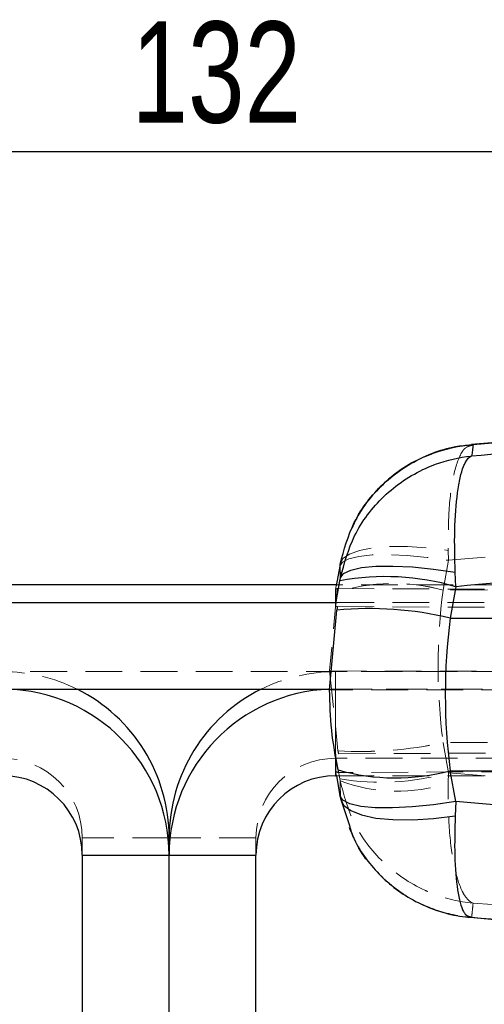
# Model space of a CAD drawing. Header units: millimetres. Extents: x 19 to 411, y 18 to 285.
# Tile 51 of 58: x 340 to 356, y 250 to 284. Entities that reach past the tile are written whole.
import ezdxf

# ---------------------------------------------------------------- set-up
doc = ezdxf.new("R2010")
doc.units = ezdxf.units.MM
doc.linetypes.add('HIDDEN', pattern=[1.905, 1.27, -0.635])
doc.layers.add('FORMATO', color=179, linetype='Continuous')
doc.styles.add('SLDTEXTSTYLE0', font='TXT', dxfattribs={"width": 0.75})
doc.dimstyles.new('SLDDIMSTYLE1', dxfattribs={"dimtxt": 3.5, "dimasz": 3.302, "dimexe": 0, "dimexo": 0.0625, "dimgap": 0.875, "dimtad": 1, "dimdec": 0, "dimrnd": 1e-09, "dimzin": 12, "dimdsep": 46, "dimtxsty": 'SLDTEXTSTYLE0', "dimsah": 1, "dimcen": 0.09, "dimadec": 0, "dimazin": 3, "dimtfac": 1, "dimtdec": 0, "dimtofl": 0, "dimtmove": 0, "dimatfit": 3, "dimfxl": 0, "dimfrac": 2, "dimtolj": 1, "dimtzin": 12, "dimarcsym": 0})

# ---------------------------------------------------------------- blocks, each defined once
blk = doc.blocks.new('_D_7')
at = {"layer": 'FORMATO'}
for p, q in [((279.174, 261.451), (279.174, 280.034)), ((411.468, 261.451), (411.468, 280.034)), ((411.468, 279.034), (279.174, 279.034))]:
    blk.add_line(p, q, dxfattribs=at)
for points in [[(279.174, 279.034), (282.476, 278.526), (282.476, 279.542)], [(411.468, 279.034), (408.166, 279.542), (408.166, 278.526)]]:
    blk.add_solid(points, dxfattribs=at)
at = {"layer": 'FORMATO', "insert": (344.021, 283.546), "char_height": 3.5, "attachment_point": 1, "style": 'SLDTEXTSTYLE0'}
blk.add_mtext('132', dxfattribs=at)

msp = doc.modelspace()

# ---------------------------------------------------------------- linework, layer by layer
at = {"color": 7, "linetype": 'Continuous', "lineweight": 25}
for p, q in [((356.609728, 268.981913), (355.77028, 268.912712)), ((356.487521, 268.964672), (355.824015, 268.90994)), ((351.217992, 264.709332), (351.097756, 264.034131)), ((351.230495, 264.779413), (351.217992, 264.709332)), ((351.224733, 264.207163), (351.242607, 264.309579)), ((355.223052, 264.001989), (355.202882, 264.503875)), ((351.102442, 264.060447), (339.53936, 264.060447)), ((355.223052, 264.001989), (355.033266, 262.917349)), ((339.511386, 263.454953), (351.130416, 263.454953)), ((350.865004, 260.437408), (351.113532, 263.193452)), ((355.033266, 262.917349), (379.976237, 262.917349)), ((339.729291, 260.45891), (350.913203, 260.45891)), ((351.070901, 257.462861), (351.130416, 257.462861)), ((351.10248, 257.462861), (351.224733, 256.776714)), ((355.033266, 257.63672), (379.976237, 257.63672)), ((355.223052, 256.571555), (355.033266, 257.63672)), ((351.224733, 256.776714), (351.242607, 256.676668)), ((351.242607, 256.676668), (351.570672, 255.711371)), ((355.223052, 256.571555), (355.202882, 256.081322)), ((345.320901, 254.71648), (345.320901, 255.321973)), ((342.320901, 254.71648), (345.320901, 254.71648)), ((342.320901, 254.71648), (342.320901, 246.657112)), ((345.320901, 254.71648), (348.320901, 254.71648)), ((345.320901, 246.657112), (345.320901, 254.71648)), ((348.320901, 246.657112), (348.320901, 254.71648))]:
    msp.add_line(p, q, dxfattribs=at)
at = {"color": 7, "linetype": 'HIDDEN', "lineweight": 18}
for p, q in [((354.970604, 264.91324), (388.460198, 267.678031)), ((354.963779, 265.257949), (354.970604, 264.91324)), ((354.787559, 263.885328), (354.970604, 264.91324)), ((351.097756, 264.034131), (351.074307, 263.90245)), ((351.074307, 263.90245), (351.074307, 263.347456)), ((389.420902, 264.060447), (351.102442, 264.060447)), ((351.136099, 263.93851), (396.457905, 263.731608)), ((388.702432, 263.990083), (354.787135, 263.882944)), ((351.111549, 263.81188), (350.866796, 261.085892)), ((351.11218, 263.815144), (351.111549, 263.81188)), ((351.074307, 263.347456), (351.097756, 263.481462)), ((351.130416, 263.454953), (389.420902, 263.454953)), ((351.136324, 263.310724), (405.100146, 263.086775)), ((389.420902, 261.064389), (301.2209, 261.064389)), ((350.866796, 261.085892), (396.027537, 261.075804)), ((350.866796, 261.085892), (351.154643, 258.325884)), ((351.070901, 260.45891), (351.070901, 261.064389)), ((389.574619, 261.064389), (351.070901, 261.064389)), ((351.070901, 258.068347), (351.070901, 261.064389)), ((351.070901, 260.45891), (350.861979, 260.455111)), ((405.014047, 260.449508), (350.865004, 260.437408)), ((350.913203, 260.45891), (389.420902, 260.45891)), ((351.070901, 260.45891), (389.574619, 260.45891)), ((351.070901, 260.45891), (351.070901, 258.206049)), ((388.702432, 258.716026), (354.787135, 258.608879)), ((354.787559, 258.606458), (354.970604, 257.56091)), ((351.074307, 258.175971), (351.074307, 257.620977)), ((351.217992, 257.355244), (351.074307, 258.175971)), ((351.154643, 258.325884), (351.155344, 258.322598)), ((351.176649, 258.223028), (396.027537, 258.408458)), ((351.070901, 257.462861), (351.070901, 258.068347)), ((389.574619, 258.068347), (351.070901, 258.068347)), ((405.014047, 257.821315), (351.176878, 257.574694)), ((351.074307, 257.620977), (351.10248, 257.462861)), ((351.130416, 257.462861), (389.574619, 257.462861)), ((354.963779, 257.20852), (354.970604, 257.56091)), ((354.970604, 257.56091), (388.460198, 254.959056)), ((351.230495, 257.283696), (351.217992, 257.355244)), ((342.320901, 255.321973), (342.320901, 254.71648)), ((345.320901, 255.321973), (342.320901, 255.321973)), ((348.320901, 255.321973), (345.320901, 255.321973)), ((348.320901, 254.71648), (348.320901, 255.321973)), ((356.487521, 253.008732), (355.824015, 253.059798))]:
    msp.add_line(p, q, dxfattribs=at)
at = {"color": 8, "linetype": 'Continuous', "lineweight": 25}
for p, q in [((351.097756, 263.481462), (351.224733, 264.207163)), ((351.070901, 258.206049), (351.070901, 257.462861))]:
    msp.add_line(p, q, dxfattribs=at)
at = {"color": 7, "linetype": 'HIDDEN', "lineweight": 18, "flags": 128}
for points in [[(351.230495, 264.779413), (351.32657, 264.970431), (351.553016, 265.131557), (351.902267, 265.257382), (352.362655, 265.34372), (352.918799, 265.387678), (353.552119, 265.387797), (354.241455, 265.344077), (354.963779, 265.257949)], [(351.217992, 264.709332), (351.307191, 264.853427), (351.529971, 264.968553), (351.878719, 265.050748), (352.341519, 265.097225), (352.902555, 265.106374), (353.542656, 265.077913), (354.239947, 265.012795), (354.970604, 264.91324)]]:
    msp.add_lwpolyline(points, dxfattribs=at)
at = {"color": 7, "linetype": 'Continuous', "lineweight": 25, "flags": 128}
for points in [[(351.242607, 264.309579), (351.349289, 264.458844), (351.595025, 264.577636), (351.971032, 264.661693), (352.463877, 264.707991), (353.055949, 264.71492), (353.726093, 264.682183), (354.450364, 264.611), (355.202882, 264.503875)], [(355.223052, 256.571555), (354.457459, 256.458791), (353.720172, 256.383823), (353.03845, 256.349409), (352.437499, 256.356822), (351.939536, 256.405795), (351.562973, 256.494516), (351.321732, 256.619693), (351.224733, 256.776714)], [(351.242607, 256.676668), (351.349289, 256.451802), (351.595025, 256.260128), (351.971032, 256.108494), (352.463877, 256.002323), (353.055949, 255.945401), (353.726093, 255.939768), (354.450364, 255.985619), (355.202882, 256.081322)]]:
    msp.add_lwpolyline(points, dxfattribs=at)
at = {"color": 7, "linetype": 'Continuous', "lineweight": 25}
for centre, radius, start, end in [((352.787814, 255.606523), 8.741523, 73.8243601, 100.3005182), ((352.230559, 251.089925), 12.154962, 76.6686993, 95.2728534), ((339.574677, 254.712596), 5.746225, 0.0387194, 88.7686282), ((339.57929, 255.320386), 5.741612, 0.0158435, 63.5035569), ((351.063506, 255.319771), 5.742605, 116.5025765, 179.9780231), ((351.06672, 254.712939), 5.74582, 92.0420593, 179.9646948), ((339.57271, 254.71467), 2.748191, 0.0377355, 90.0377178), ((351.069092, 254.71467), 2.748191, 89.9622822, 179.9622645), ((353.147109, 264.697324), 7.308195, 254.2003948, 284.956637)]:
    msp.add_arc(centre, radius, start, end, dxfattribs=at)
at = {"color": 7, "linetype": 'HIDDEN', "lineweight": 18}
for centre, radius, start, end in [((353.071928, 257.506916), 6.602701, 74.9433836, 107.2718492), ((353.070959, 257.509088), 6.603268, 74.9321814, 107.2557752), ((339.571117, 255.308439), 5.75595, 63.4838013, 90.0021458), ((351.070685, 255.308439), 5.75595, 89.9978542, 116.5161987), ((351.934978, 271.764189), 13.460942, 266.6766794, 282.2327729), ((351.932001, 271.765152), 13.464971, 266.6933589, 282.2438718), ((339.572713, 255.320159), 2.748188, 0.0378264, 90.0377824), ((351.069089, 255.320159), 2.748188, 89.9622176, 179.9621736), ((352.627146, 265.981812), 8.740903, 260.7226446, 285.5513881), ((353.20503, 262.604108), 5.674995, 249.6388793, 288.0539262)]:
    msp.add_arc(centre, radius, start, end, dxfattribs=at)
for centre, major_axis, ratio, start_param, end_param in [((355.19377, 263.87866), (4.119462, -0.023851), 0.051238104, 2.968467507, 3.141889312), ((353.696931, 255.472971), (7.61422, 43.147611), 0.092650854, 1.389690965, 1.392605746), ((366.028645, 260.510573), (-1.267438, 15.193826), 0.746612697, 1.28521547, 1.633843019), ((365.782938, 262.001387), (11.044499, 1.653854), 0.989161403, 2.820007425, 2.820226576), ((355.19377, 263.33572), (4.119463, -0.011766), 0.05132827, 3.141739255, 3.261936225), ((365.782938, 260.594972), (2.159436, 11.045743), 0.99171057, 1.93974792, 1.939967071), ((354.118888, 264.327808), (-4.418891, 24.924815), 0.160374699, 1.785598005, 1.789714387), ((355.19377, 257.645147), (4.119462, 0.024231), 0.051326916, 3.141290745, 3.261487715)]:
    msp.add_ellipse(centre, major_axis=major_axis, ratio=ratio, start_param=start_param, end_param=end_param, dxfattribs=at)
at = {"color": 7, "linetype": 'Continuous', "lineweight": 25}
for centre, major_axis, ratio, start_param, end_param in [((355.19377, 263.33572), (4.119463, -0.011766), 0.05132827, 3.261936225, 3.315477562), ((353.832909, 255.558235), (6.84743, 39.108098), 0.102259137, 1.389177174, 1.392235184), ((366.028645, 261.046399), (1.229209, 15.198524), 0.730145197, 1.50658185, 1.8556477), ((355.19377, 257.645147), (4.119462, 0.024231), 0.051326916, 3.261487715, 3.36491124), ((354.174869, 263.363724), (-4.156371, 23.43741), 0.170564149, 1.786041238, 1.790024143)]:
    msp.add_ellipse(centre, major_axis=major_axis, ratio=ratio, start_param=start_param, end_param=end_param, dxfattribs=at)
for points, knots in [([(355.772758, 268.521526), (357.544387, 268.685756), (365.461221, 269.419647), (373.381182, 270.12531), (379.528815, 270.67306)], [0, 0, 0, 0, 0.2237799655, 1, 1, 1, 1]), ([(351.230495, 264.779413), (351.364283, 265.273788), (351.64517, 266.311724), (352.678516, 267.634071), (353.721055, 268.327925), (354.780405, 268.752555), (355.351056, 268.875956), (355.819209, 268.909595), (355.824015, 268.90994)], [0, 0, 0, 0, 0.228018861, 0.478722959, 0.739019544, 0.78674252, 0.997810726, 1, 1, 1, 1]), ([(355.771037, 268.898004), (355.584377, 268.881686), (355.11341, 268.840513), (354.380733, 268.618441), (353.599784, 268.246482), (352.912397, 267.754918), (352.31891, 267.153728), (351.892963, 266.581703), (351.707847, 266.175973), (351.643976, 266.035983)], [0, 0, 0, 0, 0.107101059, 0.270229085, 0.434259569, 0.599524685, 0.748428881, 0.913200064, 1, 1, 1, 1]), ([(355.824015, 268.90994), (355.816268, 268.84411), (355.800841, 268.713035), (355.782091, 268.585172), (355.772758, 268.521526)], [0, 0, 0, 0, 0.502232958, 1, 1, 1, 1]), ([(351.242607, 264.309579), (351.375886, 264.806545), (351.657371, 265.856133), (352.518962, 266.968457), (353.410132, 267.689295), (354.028202, 268.035094), (354.801467, 268.351479), (355.344276, 268.477712), (355.767972, 268.521037), (355.772758, 268.521526)], [0, 0, 0, 0, 0.2294721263, 0.48464312, 0.6166432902, 0.7486551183, 0.8049519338, 0.9977966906, 1, 1, 1, 1]), ([(355.202882, 264.503875), (355.19178, 264.993713), (355.168334, 266.028208), (355.253469, 267.102366), (355.373658, 267.785423), (355.468523, 268.10556), (355.595871, 268.390244), (355.692384, 268.495062), (355.77186, 268.521231), (355.772758, 268.521526)], [0, 0, 0, 0, 0.2294853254, 0.484653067, 0.6166795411, 0.7487169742, 0.8049550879, 0.9977962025, 1, 1, 1, 1]), ([(379.976237, 266.242334), (373.832886, 265.69553), (365.580689, 264.961023), (357.331205, 264.197187), (355.223052, 264.001989)], [0, 0, 0, 0, 0.744450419, 1, 1, 1, 1]), ([(351.242607, 264.309579), (351.240336, 264.386604), (351.235802, 264.540397), (351.232262, 264.699829), (351.230495, 264.779413)], [0, 0, 0, 0, 0.50083111, 1, 1, 1, 1]), ([(351.157281, 257.665233), (351.072196, 258.120752), (350.90105, 259.037019), (350.877065, 259.968839), (350.865004, 260.437408)], [0, 0, 0, 0, 0.497146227, 1, 1, 1, 1]), ([(379.976237, 254.371443), (373.832886, 254.908428), (365.580689, 255.629746), (357.331205, 256.379863), (355.223052, 256.571555)], [0, 0, 0, 0, 0.744450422, 1, 1, 1, 1]), ([(351.538703, 255.686888), (351.608778, 255.514189), (351.778251, 255.096523), (352.176805, 254.500596), (352.701743, 253.909749), (353.318753, 253.4105), (354.008623, 253.01141), (354.761164, 252.72947), (355.341366, 252.597469), (355.665739, 252.575073), (355.71993, 252.571331)], [0, 0, 0, 0, 0.1007720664, 0.2437142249, 0.3867384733, 0.5302013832, 0.6753285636, 0.8212002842, 0.9701289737, 1, 1, 1, 1]), ([(355.719134, 252.57335), (358.319728, 252.335155), (366.256704, 251.608187), (374.197225, 250.918905), (379.53599, 250.45547)], [0, 0, 0, 0, 0.327655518, 1, 1, 1, 1])]:
    msp.add_open_spline(points, degree=3, knots=knots, dxfattribs=at)
at = {"color": 7, "linetype": 'HIDDEN', "lineweight": 18}
for points, knots in [([(355.772234, 268.885696), (355.68138, 268.865153), (355.566215, 268.839113), (355.35096, 268.53331), (355.140492, 267.950995), (354.971008, 266.737704), (354.966111, 265.73537), (354.963779, 265.257949)], [0, 0, 0, 0, 0.184759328, 0.234199, 0.503933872, 0.763718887, 1, 1, 1, 1]), ([(351.242607, 256.676668), (351.240336, 256.779415), (351.235802, 256.984567), (351.232262, 257.184097), (351.230495, 257.283696)], [0, 0, 0, 0, 0.500830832, 1, 1, 1, 1]), ([(351.230495, 257.283696), (351.364283, 256.786227), (351.645169, 255.741798), (352.678519, 254.398053), (353.721057, 253.68326), (354.780403, 253.237602), (355.351054, 253.103071), (355.819209, 253.060238), (355.824015, 253.059798)], [0, 0, 0, 0, 0.2280189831, 0.4787224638, 0.7390194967, 0.7867426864, 0.9978107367, 1, 1, 1, 1]), ([(355.824015, 253.059798), (355.822874, 253.060166), (355.711672, 253.095982), (355.581118, 253.221505), (355.350657, 253.650508), (355.140611, 254.348509), (354.970982, 255.674863), (354.966103, 256.713707), (354.963779, 257.20852)], [0, 0, 0, 0, 0.00218939, 0.213256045, 0.260968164, 0.521274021, 0.771977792, 1, 1, 1, 1]), ([(351.570672, 255.711371), (351.619258, 255.551703), (351.832317, 254.85153), (352.52659, 254.055098), (353.408631, 253.350538), (354.02835, 253.019301), (354.801363, 252.719761), (355.34428, 252.605128), (355.767972, 252.570817), (355.772758, 252.570429)], [0, 0, 0, 0, 0.089109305, 0.390762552, 0.546809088, 0.702868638, 0.76942079, 0.997395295, 1, 1, 1, 1]), ([(355.824015, 253.059798), (355.816268, 252.978675), (355.800841, 252.817149), (355.782091, 252.652424), (355.772758, 252.570429)], [0, 0, 0, 0, 0.502233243, 1, 1, 1, 1]), ([(355.720979, 252.593936), (355.736755, 252.580281), (355.753336, 252.56593), (355.771859, 252.570221), (355.772758, 252.570429)], [0, 0, 0, 0, 0.951446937, 1, 1, 1, 1]), ([(355.772758, 252.570429), (357.544387, 252.41051), (365.46122, 251.695884), (373.381182, 251.006088), (379.528815, 250.470655)], [0, 0, 0, 0, 0.223779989, 1, 1, 1, 1])]:
    msp.add_open_spline(points, degree=3, knots=knots, dxfattribs=at)
at = {"color": 8, "linetype": 'Continuous', "lineweight": 25}
for points, knots in [([(355.824015, 268.90994), (355.822872, 268.91008), (355.804616, 268.912317), (355.787901, 268.898576), (355.772234, 268.885696)], [0, 0, 0, 0, 0.062636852, 1, 1, 1, 1]), ([(355.202882, 256.081322), (355.191776, 255.61018), (355.168323, 254.615169), (355.253511, 253.641099), (355.373583, 253.055503), (355.468742, 252.805031), (355.580919, 252.6184), (355.662026, 252.604233), (355.720979, 252.593936)], [0, 0, 0, 0, 0.240396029, 0.507696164, 0.645999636, 0.784314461, 0.843226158, 1, 1, 1, 1])]:
    msp.add_open_spline(points, degree=3, knots=knots, dxfattribs=at)

# ---------------------------------------------------------------- dimensions: what is measured, and where the dimension line sits
at = {"layer": 'FORMATO'}
dim = msp.add_linear_dim(base=(279.173849, 279.033932), p1=(411.467957, 260.450948), p2=(279.173849, 260.450948), angle=0, dimstyle='SLDDIMSTYLE1', dxfattribs=at)
dim.commit()
dim.dimension.update_dxf_attribs({"geometry": '_D_7', "text_midpoint": (347.899956, 279.033932), "dimtype": 160})

doc.saveas('drawing.dxf')
